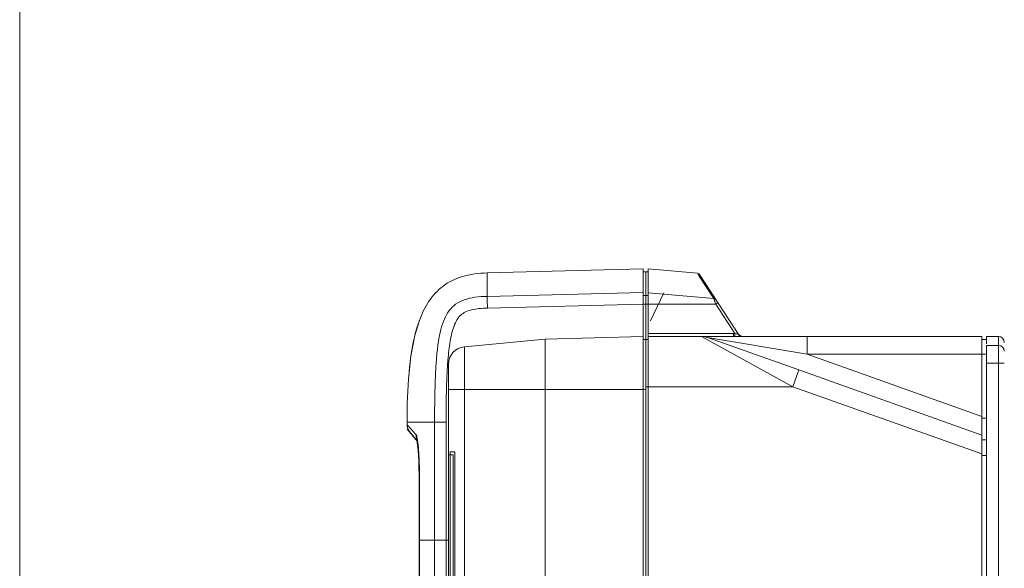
# Model space of a CAD drawing. Header units: millimetres. Extents: x -473 to 23648, y -382 to 1866.
# Tile 133 of 256: x 4684 to 4851, y 268 to 361. Entities that reach past the tile are written whole.
import ezdxf

# ---------------------------------------------------------------- set-up
doc = ezdxf.new("R2010")
doc.units = ezdxf.units.MM
doc.header["$LTSCALE"] = 80
doc.layers.get('0').update_dxf_attribs({"linetype": 'CONTINUOUS'})
for name, color, linetype in [('02___PRT_ALL_AXES', 7, 'CONTINUOUS'), ('06___PRT_ALL_SURFS', 7, 'CONTINUOUS'), ('06_ALL_SURFS', 7, 'CONTINUOUS'), ('09_ALL_ROUNDS', 7, 'CONTINUOUS'), ('20_ALL_FEATURES', 7, 'CONTINUOUS')]:
    doc.layers.add(name, color=color, linetype=linetype)

msp = doc.modelspace()

# ---------------------------------------------------------------- linework, layer by layer
at = {"lineweight": 0}
msp.add_line((4683.85, 847.262), (4683.85, -382.445), dxfattribs=at)
at = {"linetype": 'Continuous', "lineweight": 0}
for p, q in [((4790.379, 318.385), (4798.752, 317.653)), ((4798.752, 317.653), (4799.062, 317.179)), ((4799.062, 317.179), (4801.537, 313.388)), ((4799.127, 317.428), (4805.683, 307.397)), ((4790.379, 314.357), (4801.537, 313.388)), ((4790.379, 306.944), (4790.379, 312.407)), ((4790.379, 312.407), (4801.855, 312.407)), ((4801.783, 312.634), (4801.811, 312.547)), ((4801.855, 312.407), (4805.099, 307.444)), ((4790.379, 307.444), (4804.843, 307.444)), ((4804.886, 306.944), (4799.495, 306.944)), ((4817.367, 306.944), (4806.244, 306.944))]:
    msp.add_line(p, q, dxfattribs=at)
for centre, radius, start, end in [((4798.709, 317.155), 0.5, 33.16636, 85.00003), ((4804.854, 242.862), 64.583, 89.78335, 90.01034), ((4806.52, 307.944), 1, 213.16632, 270.00001), ((4804.881, 222.784), 84.161, 89.82101, 89.99608)]:
    msp.add_arc(centre, radius, start, end, dxfattribs=at)
for points, knots in [([(4801.912, 313.167), (4801.885, 313.209), (4801.817, 313.284), (4801.686, 313.361), (4801.587, 313.384), (4801.537, 313.388)], [0, 0, 0, 0, 0.1492968, 0.29890266, 0.44901472, 0.44901472, 0.44901472, 0.44901472]), ([(4801.537, 313.388), (4801.543, 313.369), (4801.556, 313.334), (4801.575, 313.273), (4801.6, 313.199), (4801.632, 313.099), (4801.675, 312.972), (4801.705, 312.877), (4801.722, 312.824)], [0, 0, 0, 0, 0.05806981, 0.11307488, 0.19057954, 0.2940981, 0.42710314, 0.59304028, 0.59304028, 0.59304028, 0.59304028]), ([(4802.23, 312.68), (4802.241, 312.663), (4802.127, 312.615), (4802.049, 312.525), (4801.92, 312.45), (4801.855, 312.407)], [0, 0, 0, 0, 0.0620948, 0.23051098, 0.46483759, 0.46483759, 0.46483759, 0.46483759]), ([(4804.886, 306.944), (4804.863, 306.944), (4804.869, 307.075), (4804.855, 307.133), (4804.849, 307.194)], [0, 0, 0, 0, 0.07044317, 0.25415202, 0.25415202, 0.25415202, 0.25415202]), ([(4805.099, 307.444), (4805.098, 307.361), (4805.095, 307.217), (4805.119, 307.075), (4805.118, 307.014)], [0, 0, 0, 0, 0.24777622, 0.43103499, 0.43103499, 0.43103499, 0.43103499]), ([(4805.612, 307.397), (4805.591, 307.397), (4805.544, 307.396), (4805.462, 307.396), (4805.401, 307.398), (4805.366, 307.4)], [0, 0, 0, 0, 0.06137344, 0.14262318, 0.245341, 0.245341, 0.245341, 0.245341]), ([(4805.683, 307.397), (4805.677, 307.406), (4805.646, 307.393), (4805.625, 307.397), (4805.612, 307.397)], [0, 0, 0, 0, 0.031511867, 0.071035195, 0.071035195, 0.071035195, 0.071035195]), ([(4805.612, 307.397), (4805.661, 307.31), (4805.777, 307.156), (4805.933, 307.039), (4806.015, 307)], [0, 0, 0, 0, 0.29964916, 0.57222744, 0.57222744, 0.57222744, 0.57222744]), ([(4805.835, 306.942), (4805.759, 306.942), (4805.605, 306.942), (4805.374, 306.943), (4805.22, 306.944), (4805.143, 306.944)], [0, 0, 0, 0, 0.22798168, 0.46184826, 0.691403, 0.691403, 0.691403, 0.691403]), ([(4806.244, 306.944), (4806.179, 306.944), (4806.043, 306.943), (4805.907, 306.942), (4805.835, 306.942)], [0, 0, 0, 0, 0.19403999, 0.40916182, 0.40916182, 0.40916182, 0.40916182])]:
    msp.add_open_spline(points, degree=3, knots=knots, dxfattribs=at)
for points in [[(4801.722, 312.824), (4801.742, 312.761), (4801.762, 312.697), (4801.783, 312.634)], [(4801.811, 312.547), (4801.827, 312.5), (4801.842, 312.454), (4801.855, 312.407)], [(4804.849, 307.194), (4804.84, 307.277), (4804.843, 307.361), (4804.843, 307.444)], [(4805.242, 307.411), (4805.194, 307.417), (4805.145, 307.428), (4805.099, 307.444)], [(4805.366, 307.4), (4805.325, 307.402), (4805.283, 307.405), (4805.242, 307.411)], [(4805.118, 307.014), (4805.118, 306.989), (4805.116, 306.948), (4805.14, 306.944)], [(4806.015, 307), (4806.086, 306.966), (4806.165, 306.944), (4806.244, 306.944)]]:
    msp.add_open_spline(points, degree=3, dxfattribs=at)
at = {"layer": '02___PRT_ALL_AXES', "linetype": 'Continuous', "lineweight": 0}
for p, q in [((4763.129, 317.717), (4789.579, 318.41)), ((4763.129, 313.746), (4763.129, 317.717)), ((4789.579, 297.944), (4789.579, 318.41)), ((4789.979, 317.92), (4789.579, 317.92)), ((4789.979, 297.944), (4789.979, 317.92)), ((4763.129, 313.746), (4789.579, 314.382)), ((4789.979, 313.895), (4789.579, 313.895)), ((4763.146, 311.762), (4789.579, 312.397)), ((4789.979, 312.407), (4789.579, 312.407)), ((4772.915, 306.498), (4759.246, 305.202)), ((4772.915, 306.498), (4789.579, 306.934)), ((4789.979, 306.444), (4789.579, 306.444)), ((4759.246, 302.952), (4759.246, 305.202)), ((4756.529, 297.944), (4756.529, 302.215)), ((4759.246, 301.801), (4759.246, 302.952)), ((4759.246, 297.945), (4759.246, 301.801)), ((4756.529, 297.944), (4759.029, 297.944)), ((4759.029, 297.944), (4759.246, 297.944)), ((4772.915, 297.944), (4759.246, 297.945)), ((4772.915, 297.944), (4789.979, 297.944)), ((4749.529, 292.021), (4749.529, 292.444)), ((4749.529, 292.444), (4754.191, 292.444)), ((4754.191, 272.444), (4754.191, 292.444)), ((4754.191, 292.444), (4756.136, 292.444)), ((4756.136, 286.944), (4756.136, 292.444)), ((4749.529, 291.23), (4750.215, 290.445)), ((4749.529, 291.219), (4750.215, 290.434)), ((4750.024, 290.703), (4750.201, 290.502)), ((4750.201, 290.502), (4750.724, 289.906)), ((4750.4, 291.033), (4750.444, 290.983)), ((4750.444, 290.983), (4751.057, 290.287)), ((4750.215, 290.445), (4750.688, 289.902)), ((4750.215, 290.434), (4750.688, 289.892)), ((4750.688, 289.902), (4751.072, 289.462)), ((4750.688, 289.892), (4751.072, 289.452)), ((4750.724, 289.906), (4751.284, 289.268)), ((4751.357, 288.786), (4751.404, 288.375)), ((4756.136, 272.445), (4756.136, 286.944)), ((4751.61, 284.325), (4751.617, 283.441)), ((4751.552, 283.489), (4751.552, 272.434)), ((4751.617, 283.496), (4751.618, 283.241)), ((4751.618, 283.241), (4751.618, 272.499)), ((4751.627, 283.241), (4751.618, 283.241)), ((4751.627, 283.241), (4751.627, 272.444)), ((4751.552, 272.499), (4751.556, 250.694)), ((4751.618, 272.499), (4751.623, 250.938)), ((4751.627, 272.499), (4751.618, 272.499)), ((4751.627, 272.444), (4751.618, 272.444)), ((4751.627, 272.444), (4756.136, 272.444)), ((4756.529, 272.444), (4756.136, 272.445))]:
    msp.add_line(p, q, dxfattribs=at)
for points in [[(4751.565, 309.507), (4750.849, 307.108), (4750.184, 303.614), (4749.858, 300.79)], [(4751.242, 289.468), (4751.244, 289.46), (4751.27, 289.345), (4751.31, 289.12), (4751.355, 288.798)], [(4751.355, 288.798), (4751.402, 288.392), (4751.448, 287.905), (4751.491, 287.339), (4751.531, 286.697), (4751.565, 285.984), (4751.592, 285.208), (4751.609, 284.375), (4751.617, 283.496)]]:
    msp.add_lwpolyline(points, dxfattribs=at)
for centre, radius, start, end in [((4759.529, 302.215), 3, 95.4147, 180), ((4922.799, 304.739), 149.89, 180.28172, 180.40359), ((4812.005, 298.372), 55.746, 175.28167, 176.0373), ((4971.173, 292.677), 215.038, 178.80984, 180.06193), ((4915.132, 293.677), 158.988, 178.45847, 178.75063), ((4751.529, 292.021), 2, 180.00006, 221.19975), ((4753.036, 290.272), 1.98, 179.55567, 208.88249), ((4740.727, 287.556), 10.724, 7.47715, 8.00586), ((4739.883, 287.445), 11.576, 7.14617, 7.47928), ((4741.184, 287.154), 10.211, 8.05262, 8.59153), ((4741.184, 287.144), 10.211, 8.05262, 8.59153), ((4688.086, 283.489), 63.466, 359.99998, 0.49952), ((4688.086, 283.478), 63.466, 359.99998, 0.49952)]:
    msp.add_arc(centre, radius, start, end, dxfattribs=at)
for points, knots in [([(4763.129, 317.717), (4761.684, 317.679), (4759.004, 317.362), (4755.495, 315.663), (4753.052, 312.955), (4752.016, 310.748), (4751.584, 309.56), (4751.565, 309.507)], [0, 0, 0, 0, 4.3343885, 7.9831135, 11.4331905, 15.0567278, 15.2248997, 15.2248997, 15.2248997, 15.2248997]), ([(4754.191, 292.444), (4754.191, 293.515), (4754.202, 295.571), (4754.263, 298.532), (4754.369, 301.254), (4754.541, 303.748), (4754.817, 306.017), (4755.209, 308.059), (4755.77, 309.849), (4756.591, 311.337), (4757.747, 312.487), (4759.27, 313.243), (4761.108, 313.645), (4762.43, 313.729), (4763.129, 313.746)], [0, 0, 0, 0, 3.2111507, 6.1673466, 8.8863045, 11.38294, 13.6647912, 15.7399015, 17.6127916, 19.2714755, 20.7876855, 22.4284874, 24.2993506, 26.3955284, 26.3955284, 26.3955284, 26.3955284]), ([(4763.129, 313.746), (4763.12, 313.675), (4763.124, 313.454), (4763.121, 313.029), (4763.131, 312.439), (4763.14, 311.998), (4763.146, 311.762)], [0, 0, 0, 0, 0.2150467, 0.6596412, 1.2762496, 1.9849011, 1.9849011, 1.9849011, 1.9849011]), ([(4756.448, 302.958), (4756.494, 303.507), (4756.598, 304.563), (4756.815, 306.076), (4757.089, 307.453), (4757.447, 308.682), (4757.918, 309.74), (4758.57, 310.601), (4759.477, 311.172), (4760.56, 311.517), (4761.805, 311.703), (4762.685, 311.75), (4763.146, 311.762)], [0, 0, 0, 0, 1.6539522, 3.1823687, 4.584728, 5.8608739, 7.0171895, 8.043214, 9.0486692, 10.1766635, 11.4318656, 12.8162498, 12.8162498, 12.8162498, 12.8162498]), ([(4751.565, 309.507), (4750.664, 306.996), (4750.174, 304.03), (4749.885, 301.084), (4749.858, 300.79)], [0, 0, 0, 0, 8.003187, 8.886926, 8.886926, 8.886926, 8.886926]), ([(4772.911, 304.002), (4772.909, 304.331), (4772.909, 304.95), (4772.927, 305.731), (4772.924, 306.234), (4772.917, 306.447), (4772.915, 306.498)], [0, 0, 0, 0, 0.9868827, 1.8567163, 2.342853, 2.4958797, 2.4958797, 2.4958797, 2.4958797]), ([(4756.202, 297.954), (4756.214, 298.381), (4756.247, 299.454), (4756.308, 300.878), (4756.368, 301.874), (4756.393, 302.224)], [0, 0, 0, 0, 1.282935, 3.2201423, 4.2752791, 4.2752791, 4.2752791, 4.2752791]), ([(4772.915, 297.944), (4772.915, 298.67), (4772.918, 300.035), (4772.929, 301.948), (4772.917, 303.136), (4772.913, 303.683)], [0, 0, 0, 0, 2.1763388, 4.0964708, 5.7386986, 5.7386986, 5.7386986, 5.7386986]), ([(4749.529, 292.021), (4749.577, 291.967), (4749.787, 291.728), (4750.078, 291.399), (4750.32, 291.124), (4750.4, 291.033)], [0, 0, 0, 0, 0.2166141, 0.9552792, 1.3166795, 1.3166795, 1.3166795, 1.3166795]), ([(4751.057, 290.287), (4751.153, 290.179), (4751.234, 289.732), (4751.308, 289.327), (4751.347, 289.05)], [0, 0, 0, 0, 0.4352956, 1.2761893, 1.2761893, 1.2761893, 1.2761893]), ([(4751.072, 289.462), (4751.121, 289.406), (4751.183, 289.193), (4751.24, 288.933), (4751.271, 288.738), (4751.28, 288.68)], [0, 0, 0, 0, 0.22475118, 0.63613667, 0.81368429, 0.81368429, 0.81368429, 0.81368429]), ([(4751.072, 289.452), (4751.121, 289.395), (4751.183, 289.183), (4751.24, 288.922), (4751.271, 288.728), (4751.28, 288.669)], [0, 0, 0, 0, 0.22475118, 0.63613667, 0.81368429, 0.81368429, 0.81368429, 0.81368429]), ([(4751.369, 288.885), (4751.406, 288.594), (4751.47, 287.872), (4751.556, 286.593), (4751.613, 285.003), (4751.627, 283.843), (4751.627, 283.241)], [0, 0, 0, 0, 0.8791207, 2.173081, 3.8458766, 5.652246, 5.652246, 5.652246, 5.652246]), ([(4751.294, 288.585), (4751.308, 288.48), (4751.326, 288.338), (4751.343, 288.195), (4751.347, 288.157)], [0, 0, 0, 0, 0.31612337, 0.43053878, 0.43053878, 0.43053878, 0.43053878]), ([(4751.294, 288.574), (4751.308, 288.47), (4751.326, 288.327), (4751.343, 288.185), (4751.347, 288.147)], [0, 0, 0, 0, 0.31612337, 0.43053878, 0.43053878, 0.43053878, 0.43053878]), ([(4751.347, 288.157), (4751.37, 287.947), (4751.417, 287.443), (4751.474, 286.608), (4751.518, 285.629), (4751.541, 284.762), (4751.548, 284.225), (4751.549, 284.042)], [0, 0, 0, 0, 0.6349655, 1.5193591, 2.5097115, 3.5733861, 4.1217966, 4.1217966, 4.1217966, 4.1217966]), ([(4751.347, 288.147), (4751.37, 287.936), (4751.417, 287.432), (4751.474, 286.597), (4751.518, 285.619), (4751.541, 284.752), (4751.548, 284.214), (4751.549, 284.031)], [0, 0, 0, 0, 0.6349655, 1.5193591, 2.5097115, 3.5733861, 4.1217966, 4.1217966, 4.1217966, 4.1217966])]:
    msp.add_open_spline(points, degree=3, knots=knots, dxfattribs=at)
msp.add_open_spline([(4749.858, 300.79), (4749.607, 298.018), (4749.529, 295.229), (4749.529, 292.444)], degree=3, dxfattribs=at)
at = {"layer": '06___PRT_ALL_SURFS', "linetype": 'Continuous', "lineweight": 0}
for p, q in [((4756.829, 287.392), (4756.829, 108.392)), ((4756.829, 287.392), (4757.632, 287.392)), ((4757.632, 108.392), (4757.632, 287.392)), ((4756.529, 286.892), (4756.529, 107.892)), ((4756.529, 286.892), (4757.347, 286.892)), ((4757.347, 107.892), (4757.347, 286.892))]:
    msp.add_line(p, q, dxfattribs=at)
at = {"layer": '06_ALL_SURFS', "linetype": 'Continuous', "lineweight": 0}
msp.add_line((4793.042, 314.34), (4790.821, 309.578), dxfattribs=at)
at = {"layer": '09_ALL_ROUNDS', "linetype": 'Continuous', "lineweight": 0}
for p, q in [((4790.379, 306.944), (4799.461, 306.944)), ((4799.57, 306.884), (4799.461, 306.944)), ((4799.68, 306.944), (4799.494, 306.944)), ((4801.063, 306.064), (4799.57, 306.884)), ((4799.984, 306.944), (4799.68, 306.944)), ((4800.359, 306.944), (4799.984, 306.944)), ((4801.288, 306.944), (4800.359, 306.944)), ((4815.931, 301.271), (4800.466, 306.771)), ((4817.367, 303.944), (4800.466, 306.771)), ((4814.926, 298.444), (4801.063, 306.064)), ((4804.886, 306.944), (4801.288, 306.944)), ((4817.367, 306.944), (4846.979, 306.944)), ((4817.367, 306.944), (4817.367, 303.944)), ((4847.779, 305.708), (4847.779, 306.944)), ((4847.779, 306.944), (4849.779, 306.944)), ((4849.779, 306.944), (4849.779, -13.056)), ((4847.779, -11.556), (4847.779, 305.444)), ((4849.779, 305.444), (4847.779, 305.444)), ((4850.779, 302.444), (4847.779, 302.444)), ((4815.931, 301.271), (4814.926, 298.444)), ((4751.627, 272.444), (4751.632, 250.892))]:
    msp.add_line(p, q, dxfattribs=at)
for centre, radius, start in [((4799.461, 303.944), 3, 70.42214), ((4849.779, 305.944), 1, 0), ((4849.779, 304.444), 1, 0)]:
    msp.add_arc(centre, radius, start, 90, dxfattribs=at)
at = {"layer": '20_ALL_FEATURES', "linetype": 'Continuous', "lineweight": 0}
for p, q in [((4789.979, 306.36), (4789.979, 317.92)), ((4789.979, 317.92), (4790.379, 317.92)), ((4790.379, 312.407), (4790.379, 318.385)), ((4789.979, 313.895), (4790.379, 313.895)), ((4789.979, 312.407), (4790.379, 312.407)), ((4789.979, 306.444), (4790.379, 306.444)), ((4790.379, -13.056), (4790.379, 306.944)), ((4790.379, 306.944), (4799.461, 306.944)), ((4817.367, 306.944), (4846.979, 306.944)), ((4846.979, -13.056), (4846.979, 306.944)), ((4847.779, 306.444), (4846.979, 306.444)), ((4846.979, 293.413), (4817.367, 303.944)), ((4817.367, 303.944), (4847.779, 303.944)), ((4846.979, 290.229), (4815.931, 301.271)), ((4789.979, -12.556), (4789.979, 299.1)), ((4756.529, 158.844), (4756.529, 297.944)), ((4759.246, 158.844), (4759.246, 297.945)), ((4772.915, 297.944), (4772.915, 158.844)), ((4789.579, 158.444), (4789.579, 297.944)), ((4789.979, 298.444), (4814.926, 298.444)), ((4846.979, 287.045), (4814.926, 298.444)), ((4847.779, 293.128), (4846.979, 293.128)), ((4847.779, 289.444), (4846.979, 289.444)), ((4847.779, 286.76), (4846.979, 286.76)), ((4756.125, 158.844), (4756.136, 272.445))]:
    msp.add_line(p, q, dxfattribs=at)
msp.add_open_spline([(4754.181, 158.844), (4754.184, 172.257), (4754.187, 198.293), (4754.191, 236.16), (4754.191, 260.613), (4754.191, 272.444)], degree=3, knots=[0, 0, 0, 0, 40.2388792, 78.1068613, 113.6000006, 113.6000006, 113.6000006, 113.6000006], dxfattribs=at)

doc.saveas('drawing.dxf')
